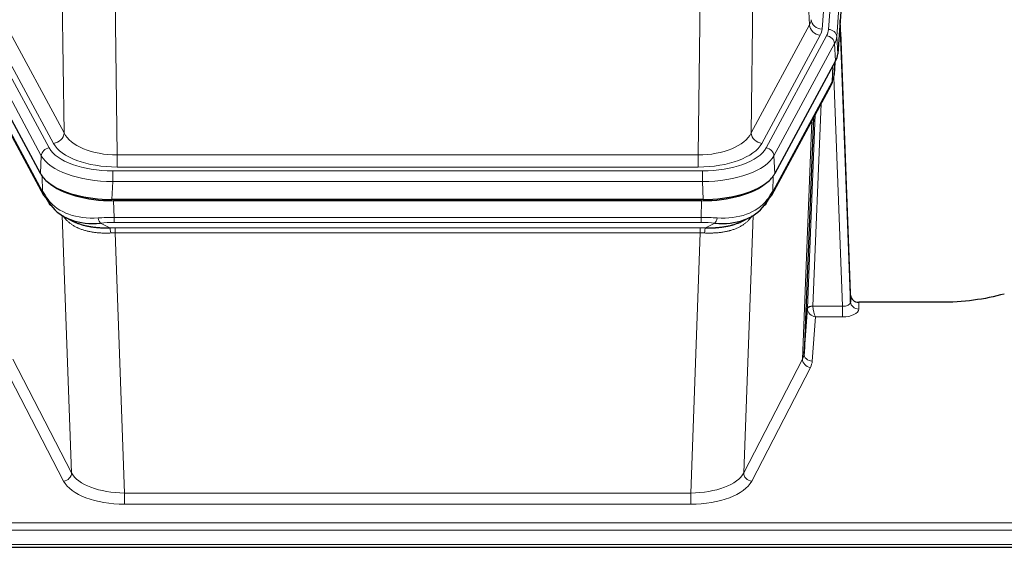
# Model space of a CAD drawing. Header units: inches. Extents: x 0 to 23760, y -13 to 16800.
# Tile 154 of 256: x 6724 to 7084, y 13635 to 13828. Entities that reach past the tile are written whole.
import ezdxf

# ---------------------------------------------------------------- set-up
doc = ezdxf.new("R2010")
doc.units = ezdxf.units.IN
doc.layers.add('1', color=7, linetype='Continuous', true_color=0xffffff)
doc.layers.add('254', color=7, linetype='Continuous', true_color=0xffffff)
doc.styles.add('latin_extended', font='simplex.shx')
doc.dimstyles.get("Standard").update_dxf_attribs({"dimtxt": 0.18, "dimasz": 0.18, "dimexe": 0.18, "dimexo": 0.0625, "dimgap": 0.09, "dimtad": 0, "dimtih": 1, "dimtoh": 1, "dimdec": 4, "dimzin": 0, "dimdsep": 46, "dimtxsty": 'Standard', "dimcen": 0.09, "dimadec": 0, "dimazin": 0, "dimtfac": 1, "dimtdec": 4, "dimtofl": 0, "dimtmove": 0, "dimatfit": 3, "dimfxl": 1, "dimtolj": 1, "dimtzin": 0, "dimarcsym": 0})

# ---------------------------------------------------------------- blocks, each defined once
blk = doc.blocks.new('_U12')
at = {"layer": '254', "color": 3, "linetype": 'Continuous', "lineweight": 13, "transparency": 16777216}
for p, q in [((8888.53, 13749.35), (8888.53, 9406.97)), ((1002.55, 13394.36), (1002.55, 9406.97)), ((1142.55, 9446.97), (8748.53, 9446.97))]:
    blk.add_line(p, q, dxfattribs=at)
at = {"layer": '254', "color": 3, "transparency": 16777216}
for points in [[(1142.55, 9470.3), (1142.55, 9423.63), (1002.55, 9446.97)], [(8748.53, 9423.63), (8748.53, 9470.3), (8888.53, 9446.97)]]:
    blk.add_solid(points, dxfattribs=at)
at = {"layer": 'Defpoints', "color": 0, "transparency": 16777216}
for p in [(8888.53, 13789.35), (1002.55, 13434.36), (8888.53, 9446.97)]:
    blk.add_point(p, dxfattribs=at)
at = {"layer": '254', "color": 2, "lineweight": 13, "transparency": 16777216, "insert": (4702.21, 9656.97), "char_height": 140, "attachment_point": 1, "style": 'latin_extended'}
blk.add_mtext('\\A1;7886', dxfattribs=at)

msp = doc.modelspace()

# ---------------------------------------------------------------- linework, layer by layer
at = {"layer": '1', "color": 110, "linetype": 'Continuous', "lineweight": 13}
for p, q in [((7030.289, 13997.618), (7017.223, 13824.845)), ((7019.57, 13824.692), (7032.681, 13998.053)), ((7035.675, 13995.483), (7022.564, 13822.122)), ((7012.65, 13826.362), (7008.298, 13900.614)), ((6739.769, 13786.819), (6738.812, 13862.469)), ((6992.256, 13862.469), (6991.298, 13786.819)), ((6758.244, 13855.28), (6759.212, 13778.784)), ((6971.855, 13778.784), (6972.824, 13855.28)), ((6718.418, 13826.362), (6739.769, 13786.819)), ((6991.298, 13786.819), (7012.65, 13826.362)), ((6712.194, 13822.401), (6734.368, 13781.336)), ((6735.894, 13783.01), (6714.542, 13822.554)), ((6995.174, 13783.01), (7016.526, 13822.554)), ((6996.699, 13781.336), (7018.873, 13822.401)), ((7022.564, 13822.122), (7022.938, 13815.75)), ((6731.461, 13778.479), (6709.288, 13819.545)), ((7021.78, 13819.545), (6999.606, 13778.479)), ((7022.153, 13813.172), (7021.78, 13819.545)), ((7021.669, 13808.247), (7022.023, 13812.931)), ((7020.884, 13805.668), (7021.102, 13811.225)), ((6710.184, 13805.668), (6731.931, 13765.392)), ((6999.137, 13765.392), (7020.884, 13805.668)), ((7024.65, 13723.424), (7021.519, 13807.276)), ((7016.867, 13797.562), (7013.844, 13723.511)), ((7010.032, 13704.116), (7013.5, 13791.327)), ((7011.847, 13722.745), (7014.739, 13793.622)), ((6731.168, 13771.958), (6731.461, 13778.479)), ((6759.212, 13774.37), (6759.212, 13778.784)), ((6759.212, 13778.784), (6971.855, 13778.784)), ((6971.855, 13774.37), (6971.855, 13778.784)), ((6999.606, 13778.479), (6999.899, 13771.958)), ((6971.855, 13774.37), (6759.212, 13774.37)), ((6731.931, 13765.392), (6731.754, 13771.028)), ((6757.624, 13772.946), (6973.444, 13772.946)), ((6757.624, 13769.041), (6757.624, 13772.946)), ((6973.444, 13769.041), (6973.444, 13772.946)), ((6999.313, 13771.028), (6999.137, 13765.392)), ((6757.624, 13769.041), (6757.331, 13762.52)), ((6973.444, 13769.041), (6757.624, 13769.041)), ((6973.737, 13762.52), (6973.444, 13769.041)), ((6757.922, 13762.038), (6758.113, 13755.947)), ((6972.955, 13755.947), (6973.145, 13762.038)), ((6742.52, 13662.502), (6739.084, 13756.642)), ((6758.113, 13755.947), (6972.955, 13755.947)), ((6758.113, 13754.081), (6758.113, 13755.947)), ((6972.955, 13754.081), (6972.955, 13755.947)), ((6991.983, 13756.642), (6988.547, 13662.502)), ((6753.089, 13753.853), (6756.542, 13752.108)), ((6972.955, 13754.081), (6758.113, 13754.081)), ((6758.455, 13752.139), (6972.612, 13752.139)), ((6758.455, 13750.274), (6758.455, 13752.139)), ((6972.612, 13750.274), (6972.612, 13752.139)), ((6974.525, 13752.108), (6977.979, 13753.853)), ((6758.455, 13750.274), (6761.929, 13655.098)), ((6972.612, 13750.274), (6758.455, 13750.274)), ((6969.139, 13655.098), (6972.612, 13750.274)), ((7013.845, 13723.424), (7024.65, 13723.424)), ((7024.65, 13723.424), (7024.65, 13719.509)), ((7030.631, 13724.871), (7030.641, 13722.423)), ((7014.808, 13719.509), (7013.614, 13703.36)), ((7024.65, 13719.509), (7014.808, 13719.509)), ((6721.035, 13704.116), (6742.52, 13662.502)), ((6988.547, 13662.502), (7010.032, 13704.116)), ((6739.611, 13659.439), (6718.126, 13701.053)), ((7012.941, 13701.053), (6991.456, 13659.439)), ((6761.929, 13655.098), (6761.929, 13650.997)), ((6761.929, 13655.098), (6969.139, 13655.098)), ((6969.139, 13655.098), (6969.139, 13650.997)), ((6969.139, 13650.997), (6761.929, 13650.997)), ((6587.534, 13644.236), (7144.534, 13644.236)), ((6587.534, 13641.502), (7144.534, 13641.502)), ((6587.534, 13636.254), (7144.534, 13636.254))]:
    msp.add_line(p, q, dxfattribs=at)
at = {"layer": '1', "color": 2, "linetype": 'Continuous', "lineweight": 25}
for p, q in [((7036.056, 13989.203), (7022.938, 13815.75)), ((7027.632, 13727.492), (7023.874, 13828.131)), ((7023.955, 13823.737), (7027.643, 13724.956)), ((6731.168, 13771.958), (6708.914, 13813.172)), ((7022.153, 13813.172), (6999.899, 13771.958)), ((7021.662, 13808.134), (7022.026, 13812.935)), ((7021.84, 13812.591), (7021.669, 13808.247)), ((7021.662, 13808.134), (7021.669, 13808.247)), ((6710.543, 13804.338), (6732.29, 13764.062)), ((6998.777, 13764.062), (7020.525, 13804.338)), ((7014.046, 13792.338), (7010.618, 13706.127)), ((6973.737, 13762.52), (6757.331, 13762.52)), ((6973.145, 13762.038), (6757.922, 13762.038)), ((6740.431, 13755.886), (6743.175, 13754.499)), ((6987.843, 13754.474), (6990.636, 13755.886)), ((7027.643, 13724.956), (7027.632, 13727.492)), ((7010.618, 13706.127), (7011.847, 13722.745)), ((7060.534, 13724.871), (7030.631, 13724.871)), ((6587.534, 13635.239), (7144.534, 13635.239))]:
    msp.add_line(p, q, dxfattribs=at)
at = {"layer": '1', "color": 110, "linetype": 'Continuous', "lineweight": 13}
for centre, major_axis, ratio, start_param, end_param in [((6993.205, 13828.783), (-20.038, 0.241), 0.4621297, 2.903225, 3.1123764), ((7017.223, 13828.393), (3.989, -0.302), 0.8864705, 3.2608937, 4.7793301), ((7016.526, 13826.102), (3.52, -1.9), 0.8606628, 3.6289862, 5.1474227), ((6993.205, 13825.235), (-24.033, 0.005), 0.4611335, 2.8976848, 3.1068362), ((6995.552, 13825.083), (-24.033, 0.005), 0.4611335, 2.8976848, 3.1068362), ((7019.57, 13822.031), (2.991, -0.226), 0.8864705, 0.119301, 1.6377375), ((7020.956, 13823.646), (2.998, 0.112), 0.4302668, 5.7021495, 6.2671208), ((7023.955, 13821.585), (-0.214, 6.443), 0.0117452, 5.0526437, 5.774114), ((7018.873, 13819.74), (2.64, -1.425), 0.8606628, 0.4873936, 2.00583), ((6995.552, 13822.422), (27.028, 0.171), 0.4605351, 6.0362132, 6.2453646), ((7017.005, 13806.238), (3.52, -1.9), 0.8606628, 0.0000039, 0.4001271), ((6993.874, 13788.458), (27.538, 20.422), 0.1820484, 5.9117296, 5.9437098), ((6735.894, 13786.558), (3.52, 1.9), 0.8606628, 4.2773553, 5.7957917), ((6759.133, 13789.391), (-20.002, 0.126), 0.5302672, 0.2567917, 1.5781041), ((6971.935, 13789.391), (20.002, 0.126), 0.5302672, 4.7050812, 6.0263936), ((6995.174, 13786.558), (-3.52, 1.9), 0.8606628, 0.4873936, 2.00583), ((6734.368, 13778.675), (2.64, 1.425), 0.8606628, 1.1357626, 2.6541991), ((6757.675, 13784.043), (24.02, 0.03), 0.4619935, 3.3853572, 4.7096668), ((6759.133, 13785.843), (-24.002, 0.049), 0.477994, 0.2537759, 1.5750883), ((6971.935, 13785.843), (24.002, 0.049), 0.477994, 4.708097, 6.0294094), ((6973.392, 13784.043), (-24.02, 0.03), 0.4619935, 1.5735185, 2.8978281), ((6996.699, 13778.675), (2.64, -1.425), 0.8606628, 0.4873936, 2.00583), ((6757.675, 13781.382), (-27.018, 0.111), 0.4567867, 0.246464, 1.5707737), ((6973.392, 13781.382), (27.018, 0.111), 0.4567867, 4.7124116, 6.0367213), ((6735.81, 13765.963), (3.52, 1.9), 0.8606628, 2.7414655, 3.1415888), ((6995.258, 13765.963), (3.52, -1.9), 0.8606628, 0.0000039, 0.4001271), ((6757.86, 13777.33), (25.329, 12.681), 0.6929209, 3.2824386, 4.1662755), ((6973.208, 13777.33), (-25.329, 12.681), 0.6929209, 2.1169098, 3.0007467), ((6758.762, 13748.513), (-27.015, 0.091), 0.2751837, 4.7373543, 4.9581852), ((6753.089, 13757.688), (-0.368, 3.983), 0.2964475, 2.0527062, 2.8396422), ((6972.305, 13748.513), (27.015, 0.091), 0.2751837, 1.3250001, 1.545831), ((6977.979, 13757.688), (-0.368, -3.983), 0.2964475, 0.3019504, 1.0888865), ((6758.762, 13744.678), (-23.017, 0.318), 0.4083138, 4.7462544, 4.9670852), ((6759.244, 13742.327), (-24.025, 0.387), 0.4081205, 4.7518285, 4.8316761), ((6756.542, 13748.273), (0.131, -3.998), 0.1099517, 2.0830946, 2.8518059), ((6971.823, 13742.327), (24.025, 0.387), 0.4081206, 1.4515092, 1.5313568), ((6972.305, 13744.678), (23.017, 0.318), 0.4083138, 1.3161001, 1.5369309), ((6974.525, 13748.273), (0.131, 3.998), 0.1099517, 0.2897867, 1.0584981), ((6759.244, 13738.491), (-20.023, 0.877), 0.5868265, 4.777515, 4.8573626), ((6971.823, 13738.491), (20.023, 0.877), 0.5868264, 1.4258228, 1.5056703), ((7014.844, 13722.618), (-2.996, 0.15), 0.8842152, 0.0089586, 0.1047241), ((7013.844, 13722.65), (1.998, -0.082), 0.4302193, 1.5883537, 3.1255299), ((7013.845, 13722.563), (-1.996, -0.13), 0.4297663, 4.6843512, 6.2157251), ((7014.844, 13723.479), (1.001, 0.011), 0.903667, 3.0949665, 3.1907319), ((7014.808, 13722.132), (-0.506, 2.997), 0.2740591, 1.0794715, 2.5891813), ((7024.638, 13725.047), (-3.004, 0.138), 0.5390598, 1.5996723, 3.1704686), ((7030.641, 13725.047), (-3, -0.013), 0.8746179, 0.0299147, 1.5670846), ((7014.808, 13722.132), (-2.669, 1.608), 0.8008031, 0.5106166, 2.0203264), ((7024.638, 13722.423), (-6.003, 0.008), 0.4854373, 1.5734916, 3.1442879), ((6990.615, 13706.382), (20.016, 0.121), 0.4848834, 6.0350943, 6.2444185), ((7013.614, 13705.984), (2.992, -0.221), 0.8740585, 3.1714428, 4.7769181), ((7012.941, 13703.677), (2.666, -1.376), 0.8484453, 3.5215353, 5.1252561), ((6990.615, 13703.758), (23.014, 0.002), 0.4845187, 6.038018, 6.2473422), ((6739.611, 13662.063), (-2.666, -1.376), 0.8484453, 1.1579292, 2.76165), ((6761.935, 13664.772), (-20.013, 0.104), 0.483363, 0.2476114, 1.5729934), ((6969.132, 13664.772), (20.013, 0.104), 0.483363, 4.7101919, 6.0355739), ((6991.456, 13662.063), (2.666, -1.376), 0.8484453, 3.5215353, 5.1252561), ((6761.935, 13662.148), (23.012, 0.004), 0.4845836, 3.3866449, 4.7120269), ((6969.132, 13662.148), (-23.012, 0.004), 0.4845836, 1.5711584, 2.8965404)]:
    msp.add_ellipse(centre, major_axis=major_axis, ratio=ratio, start_param=start_param, end_param=end_param, dxfattribs=at)
at = {"layer": '1', "color": 2, "linetype": 'Continuous', "lineweight": 25}
for centre, major_axis, ratio, start_param, end_param in [((6995.918, 13816.189), (-27.037, 0.006), 0.4611335, 2.8976848, 3.1068362), ((7017.171, 13806.559), (3.584, -1.776), 0.8816114, 6.2824956, 6.6531678), ((6995.025, 13817.734), (-26.161, 11.46), 0.4493681, 3.1218709, 3.267222), ((6993.874, 13788.458), (27.174, 22.247), 0.2659534, 6.0029101, 6.0348903), ((6757.388, 13775.004), (27.023, 0.034), 0.4619935, 3.3853572, 3.670307), ((6973.679, 13775.004), (-27.023, 0.034), 0.4619935, 2.6128783, 2.8978281), ((6757.388, 13775.004), (27.023, 0.034), 0.4619935, 3.670307, 4.7096668), ((6757.948, 13774.513), (27.01, 0.015), 0.4618579, 3.6271853, 4.7111791), ((6973.12, 13774.513), (-27.01, 0.015), 0.4618579, 1.5720062, 2.656), ((6973.679, 13775.004), (-27.023, 0.034), 0.4619935, 1.5735185, 2.6128783), ((6758.762, 13748.513), (-27.355, 20.182), 0.1876908, 0.3765826, 0.5974134), ((6735.81, 13765.963), (3.52, 1.9), 0.8606628, 3.1415888, 3.5094104), ((6756.066, 13745.65), (-23.434, 19.972), 0.1471226, 0.3626514, 0.5834823), ((6975.001, 13745.65), (23.434, 19.972), 0.1471226, 5.6997031, 5.9205339), ((6972.305, 13748.513), (27.355, 20.182), 0.1876908, 5.6857719, 5.9066027), ((6995.258, 13765.963), (3.52, -1.9), 0.8606628, 5.9153676, 6.2831892), ((6737.586, 13763.281), (3.195, 2.407), 0.6715965, 2.6043549, 3.391291), ((6757.86, 13777.33), (23.359, 16.381), 0.7286412, 3.1732971, 4.057134), ((6973.208, 13777.33), (-23.359, 16.381), 0.7286412, 2.2260513, 3.1098882), ((6993.481, 13763.281), (3.195, -2.407), 0.6715965, 6.033487, 6.820423), ((7030.631, 13727.584), (-3, 0.002), 0.9042699, 0.0343167, 1.5714866)]:
    msp.add_ellipse(centre, major_axis=major_axis, ratio=ratio, start_param=start_param, end_param=end_param, dxfattribs=at)
msp.add_open_spline([(7020.525, 13804.338), (7020.645, 13804.561), (7020.755, 13804.783)], degree=2, dxfattribs=at)
at = {"layer": '1', "color": 110, "linetype": 'Continuous', "lineweight": 13}
for points in [[(6756.861, 13750.245), (6756.372, 13750.224), (6755.888, 13750.212), (6754.929, 13750.202), (6754.453, 13750.206), (6753.511, 13750.232), (6753.044, 13750.255), (6752.119, 13750.319), (6751.66, 13750.361), (6750.979, 13750.441), (6750.753, 13750.47), (6750.415, 13750.518), (6750.303, 13750.534), (6750.08, 13750.569), (6749.969, 13750.587), (6749.417, 13750.68), (6748.986, 13750.765), (6748.143, 13750.956), (6747.318, 13751.168), (6746.533, 13751.423), (6745.766, 13751.699), (6745.392, 13751.848), (6744.983, 13752.028), (6744.938, 13752.048), (6744.848, 13752.089), (6744.803, 13752.109), (6744.668, 13752.171), (6744.402, 13752.297), (6744.145, 13752.427), (6743.64, 13752.695), (6743.317, 13752.882), (6742.701, 13753.272), (6742.407, 13753.475), (6741.846, 13753.897), (6741.58, 13754.116), (6741.202, 13754.454), (6741.079, 13754.569), (6740.901, 13754.743), (6740.843, 13754.802), (6740.728, 13754.92), (6740.671, 13754.98), (6740.393, 13755.278), (6740.188, 13755.521), (6739.81, 13756.014), (6739.638, 13756.263), (6739.482, 13756.516)], [(6991.586, 13756.516), (6991.43, 13756.263), (6991.258, 13756.014), (6990.883, 13755.525), (6990.679, 13755.284), (6990.241, 13754.812), (6990.007, 13754.582), (6989.507, 13754.132), (6989.241, 13753.913), (6988.819, 13753.594), (6988.674, 13753.489), (6988.451, 13753.335), (6988.376, 13753.284), (6988.223, 13753.183), (6988.147, 13753.133), (6987.758, 13752.887), (6987.435, 13752.699), (6986.765, 13752.343), (6986.071, 13752.007), (6985.33, 13751.71), (6984.565, 13751.433), (6984.17, 13751.304), (6983.712, 13751.171), (6983.661, 13751.156), (6983.558, 13751.127), (6983.507, 13751.113), (6983.352, 13751.07), (6983.041, 13750.987), (6982.726, 13750.911), (6982.091, 13750.767), (6981.661, 13750.682), (6980.786, 13750.534), (6980.342, 13750.471), (6979.441, 13750.365), (6978.983, 13750.322), (6978.286, 13750.273), (6978.052, 13750.259), (6977.698, 13750.241), (6977.579, 13750.236), (6977.342, 13750.227), (6977.223, 13750.223), (6976.626, 13750.206), (6976.146, 13750.202), (6975.181, 13750.211), (6974.695, 13750.224), (6974.206, 13750.245)]]:
    msp.add_open_spline(points, degree=3, knots=[0, 0, 0, 0, 0.0625, 0.0625, 0.125, 0.125, 0.1875, 0.1875, 0.25, 0.25, 0.28125, 0.28125, 0.296875, 0.296875, 0.3125, 0.3125, 0.375, 0.375, 0.4375, 0.5, 0.5, 0.5625, 0.5625, 0.5703125, 0.5703125, 0.578125, 0.578125, 0.59375, 0.625, 0.625, 0.6875, 0.6875, 0.75, 0.75, 0.8125, 0.8125, 0.84375, 0.84375, 0.859375, 0.859375, 0.875, 0.875, 0.9375, 0.9375, 1, 1, 1, 1], dxfattribs=at)
at = {"layer": '1', "color": 2, "linetype": 'Continuous', "lineweight": 25}
for points, knots in [([(6743.124, 13754.525), (6743.227, 13754.473), (6743.331, 13754.422), (6743.529, 13754.327), (6743.621, 13754.284), (6743.762, 13754.219), (6743.809, 13754.198), (6743.903, 13754.156), (6744.33, 13753.967), (6744.772, 13753.792), (6745.579, 13753.502), (6746.407, 13753.232), (6747.28, 13753.004), (6748.174, 13752.796), (6748.632, 13752.703), (6749.219, 13752.598), (6749.337, 13752.578), (6749.574, 13752.539), (6749.694, 13752.52), (6750.053, 13752.465), (6750.294, 13752.431), (6751.019, 13752.338), (6751.506, 13752.286), (6752.49, 13752.202), (6752.987, 13752.17), (6753.988, 13752.123), (6754.493, 13752.109), (6755.511, 13752.097), (6756.024, 13752.099), (6756.542, 13752.108)], [0, 0, 0, 0, 0.0294734, 0.0294734, 0.0550135, 0.0550135, 0.0677836, 0.0677836, 0.0805537, 0.1827144, 0.1827144, 0.2848751, 0.3870358, 0.3870358, 0.4891965, 0.4891965, 0.5147367, 0.5147367, 0.5402769, 0.5402769, 0.5913572, 0.5913572, 0.6935179, 0.6935179, 0.7956786, 0.7956786, 0.8978393, 0.8978393, 1, 1, 1, 1]), ([(6974.525, 13752.108), (6975.043, 13752.099), (6975.559, 13752.096), (6976.584, 13752.109), (6977.094, 13752.124), (6977.728, 13752.153), (6977.855, 13752.16), (6978.108, 13752.174), (6978.234, 13752.182), (6978.611, 13752.207), (6978.86, 13752.226), (6979.602, 13752.29), (6980.089, 13752.342), (6981.048, 13752.467), (6981.52, 13752.539), (6982.448, 13752.705), (6982.905, 13752.799), (6983.579, 13752.956), (6983.801, 13753.011), (6984.132, 13753.098), (6984.242, 13753.127), (6984.406, 13753.173), (6984.46, 13753.188), (6984.569, 13753.219), (6985.056, 13753.36), (6985.524, 13753.514), (6986.329, 13753.805), (6987.028, 13754.084), (6987.682, 13754.392), (6987.963, 13754.535)], [0, 0, 0, 0, 0.1020877, 0.1020877, 0.2041754, 0.2041754, 0.2296973, 0.2296973, 0.2552192, 0.2552192, 0.3062631, 0.3062631, 0.4083508, 0.4083508, 0.5104385, 0.5104385, 0.6125262, 0.6125262, 0.66357, 0.66357, 0.6890919, 0.6890919, 0.7018529, 0.7018529, 0.7146139, 0.8167015, 0.8167015, 0.9187892, 1, 1, 1, 1]), ([(7083.913, 13727.912), (7080.38, 13726.921), (7076.578, 13726.157), (7068.695, 13725.132), (7064.615, 13724.871), (7060.534, 13724.871)], [0, 0, 0, 0, 0.5, 0.5, 1, 1, 1, 1])]:
    msp.add_open_spline(points, degree=3, knots=knots, dxfattribs=at)

# ---------------------------------------------------------------- dimensions: what is measured, and where the dimension line sits
at = {"layer": '254', "color": 2, "linetype": 'Continuous', "lineweight": 13}
dim = msp.add_linear_dim(base=(8888.534, 9446.967), p1=(1002.554, 13434.36), p2=(8888.534, 13789.353), dimstyle='Standard', override={"dimscale": 40, "dimtxt": 3.5, "dimasz": 3.5, "dimexe": 1, "dimexo": 1, "dimgap": 1.75, "dimtad": 1, "dimtih": 1, "dimtoh": 0, "dimdec": 0, "dimlfac": 1, "dimzin": 8, "dimdsep": 46, "dimlunit": 2, "dimtxsty": 'latin_extended', "dimsah": 1, "dimse1": 0, "dimse2": 0, "dimsd1": 0, "dimsd2": 0, "dimclrd": 3, "dimclre": 3, "dimclrt": 2, "dimtol": 0, "dimtm": -0.1, "dimtfac": 0.714286, "dimtdec": 3, "dimtofl": 1, "dimtmove": 0, "dimtzin": 8, "dimlwd": 13, "dimlwe": 13}, dxfattribs=at)
dim.commit()
dim.dimension.update_dxf_attribs({"geometry": '_U12', "text_midpoint": (4945.544, 9446.967), "dimtype": 160})

doc.saveas('drawing.dxf')
